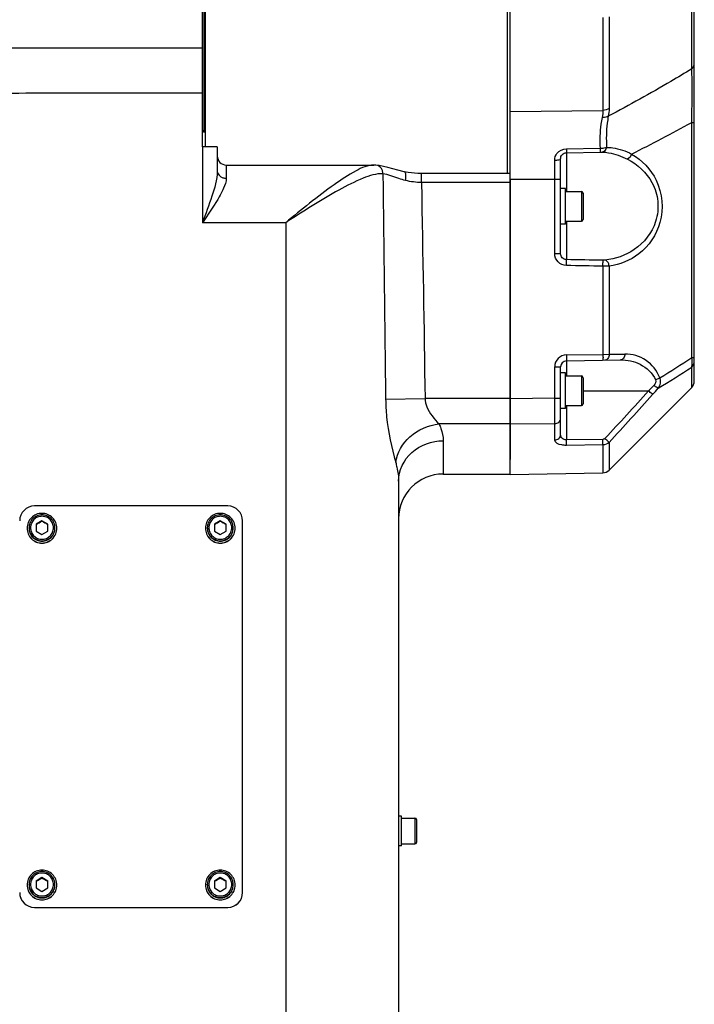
# Model space of a CAD drawing. Header units: millimetres. Extents: x 0 to 63602708652, y -107871309221 to 6308.
# Tile 9 of 74: x 2387 to 2614, y 4587 to 4918. Entities that reach past the tile are written whole.
import ezdxf

# ---------------------------------------------------------------- set-up
doc = ezdxf.new("R2010")
doc.units = ezdxf.units.MM
doc.header["$LTSCALE"] = 490.4625
for name, color, linetype in [('304102000114DXF_CONTINUOUS_LINE', 7, 'CONTINUOUS'), ('304102000116DXF_CONTINUOUS_LINE', 7, 'CONTINUOUS'), ('304102000118DXF_CONTINUOUS_LINE', 7, 'CONTINUOUS'), ('304105000285DXF_CONTINUOUS_LINE', 7, 'CONTINUOUS'), ('304301000021DXF_CONTINUOUS_LINE', 7, 'CONTINUOUS'), ('501023000017DXF_CONTINUOUS_LINE', 7, 'CONTINUOUS'), ('501023000062DXF_CONTINUOUS_LINE', 7, 'CONTINUOUS'), ('501023000100DXF_CONTINUOUS_LINE', 7, 'CONTINUOUS'), ('504001000006DXF_CONTINUOUS_LINE', 7, 'CONTINUOUS'), ('504021000002DXF_CONTINUOUS_LINE', 7, 'CONTINUOUS')]:
    doc.layers.add(name, color=color, linetype=linetype)

msp = doc.modelspace()

# ---------------------------------------------------------------- linework, layer by layer
at = {"layer": '304102000114DXF_CONTINUOUS_LINE', "color": 7, "linetype": 'Continuous'}
for p, q in [((2448.846, 4875.478), (2448.846, 5091.476)), ((2453.846, 4875.478), (2448.846, 4875.478)), ((2453.846, 4875.478), (2453.846, 4867.253)), ((2456.846, 4869.376), (2506.517, 4869.376)), ((2507.205, 4869.353), (2506.548, 4869.376)), ((2506.563, 4869.376), (2506.551, 4869.376)), ((2508.344, 4869.212), (2507.182, 4869.354)), ((2552.346, 4866.496), (2522.546, 4866.496)), ((2552.346, 4864.614), (2552.346, 4770.374)), ((2529.846, 4765.478), (2552.346, 4765.478)), ((2514.846, 4763.123), (2514.846, 4311.007))]:
    msp.add_line(p, q, dxfattribs=at)
at = {"layer": '304102000114DXF_CONTINUOUS_LINE', "color": 9, "linetype": 'Continuous'}
for p, q in [((2448.846, 4875.478), (2448.846, 4849.975)), ((2456.846, 4869.376), (2456.846, 4864.921)), ((2516.749, 4867.092), (2516.745, 4867.093)), ((2522.546, 4863.496), (2522.546, 4866.496)), ((2552.346, 4863.496), (2522.544, 4863.496)), ((2476.846, 4849.975), (2448.846, 4849.975)), ((2476.846, 4849.975), (2476.844, 4282.975)), ((2510.48, 4790.655), (2523.756, 4790.864)), ((2552.346, 4790.864), (2523.756, 4790.864)), ((2552.346, 4782.315), (2528.468, 4782.316)), ((2529.846, 4776.675), (2529.846, 4765.478))]:
    msp.add_line(p, q, dxfattribs=at)
at = {"layer": '304102000114DXF_CONTINUOUS_LINE', "color": 7, "linetype": 'Continuous'}
for points in [[(2516.749, 4867.092), (2514.539, 4867.626), (2511.176, 4868.553), (2508.344, 4869.212)], [(2522.546, 4866.496), (2521.354, 4866.52), (2518.112, 4866.838), (2516.745, 4867.093)]]:
    msp.add_lwpolyline(points, dxfattribs=at)
for centre, radius, start, end in [((2456.846, 4872.376), 3, 180.00093, 270), ((2529.846, 4750.478), 15, 90, 179.99929)]:
    msp.add_arc(centre, radius, start, end, dxfattribs=at)
at = {"layer": '304102000114DXF_CONTINUOUS_LINE', "color": 9, "linetype": 'Continuous'}
for points, knots in [([(2448.846, 4908.653), (2436.179, 4908.653), (2417.179, 4908.697), (2391.847, 4908.579), (2379.177, 4908.814), (2372.846, 4908.653)], [0, 0, 0, 0, 0.5, 0.7499999, 1, 1, 1, 1]), ([(2448.846, 4893.502), (2436.179, 4893.502), (2417.179, 4893.467), (2391.847, 4893.561), (2379.178, 4893.372), (2372.846, 4893.502)], [0, 0, 0, 0, 0.5, 0.75, 1, 1, 1, 1]), ([(2453.846, 4867.253), (2453.847, 4864.398), (2451.945, 4858.538), (2449.937, 4852.933), (2448.846, 4849.975)], [0, 0, 0, 0, 0.4752518, 1, 1, 1, 1]), ([(2453.846, 4867.253), (2453.846, 4866.306), (2455.148, 4865.07), (2456.459, 4864.921), (2456.846, 4864.921)], [0, 0, 0, 0, 0.7100653, 1, 1, 1, 1]), ([(2506.548, 4869.376), (2504.435, 4869.374), (2499.643, 4867.171), (2489.815, 4860.652), (2482.187, 4854.352), (2476.846, 4849.975)], [0, 0, 0, 0, 0.1772012, 0.420966, 1, 1, 1, 1]), ([(2509.572, 4866.406), (2507.305, 4866.565), (2502.077, 4864.798), (2491.229, 4859.241), (2482.748, 4853.762), (2476.846, 4849.975)], [0, 0, 0, 0, 0.1847573, 0.4299481, 1, 1, 1, 1]), ([(2509.572, 4866.406), (2509.574, 4866.774), (2509.409, 4868.094), (2508.16, 4869.281), (2507.204, 4869.353)], [0, 0, 0, 0, 0.2769341, 1, 1, 1, 1]), ([(2517.181, 4864.179), (2516.421, 4864.379), (2513.89, 4865.116), (2511.421, 4866.241), (2509.572, 4866.406)], [0, 0, 0, 0, 0.2976266, 1, 1, 1, 1]), ([(2517.181, 4864.179), (2517.247, 4864.53), (2517.342, 4865.413), (2517.376, 4866.949), (2516.749, 4867.092)], [0, 0, 0, 0, 0.3568778, 1, 1, 1, 1]), ([(2456.846, 4864.921), (2456.848, 4863.761), (2455.944, 4861.257), (2453.196, 4856.31), (2450.602, 4852.561), (2448.846, 4849.975)], [0, 0, 0, 0, 0.2036719, 0.4510368, 1, 1, 1, 1]), ([(2510.479, 4790.655), (2510.503, 4788.675), (2510.902, 4781.485), (2512.434, 4774.403), (2513.859, 4769.391)], [0, 0, 0, 0, 0.2753323, 1, 1, 1, 1]), ([(2523.756, 4790.864), (2523.793, 4789.93), (2524.57, 4786.639), (2526.809, 4784.013), (2528.468, 4782.316)], [0, 0, 0, 0, 0.2826946, 1, 1, 1, 1]), ([(2513.859, 4769.391), (2514.274, 4772.659), (2518.162, 4779.116), (2524.923, 4781.943), (2528.469, 4782.315)], [0, 0, 0, 0, 0.4802432, 1, 1, 1, 1]), ([(2528.468, 4782.316), (2528.684, 4781.826), (2529.403, 4780.025), (2529.846, 4778.082), (2529.846, 4776.675)], [0, 0, 0, 0, 0.2757019, 1, 1, 1, 1]), ([(2514.846, 4763.123), (2514.846, 4766.637), (2518.421, 4774.118), (2526.071, 4776.675), (2529.846, 4776.675)], [0, 0, 0, 0, 0.4820963, 1, 1, 1, 1]), ([(2513.859, 4769.391), (2514.013, 4768.845), (2514.54, 4766.795), (2514.846, 4764.675), (2514.846, 4763.123)], [0, 0, 0, 0, 0.2677394, 1, 1, 1, 1])]:
    msp.add_open_spline(points, degree=3, knots=knots, dxfattribs=at)
for points in [[(2509.572, 4866.406), (2509.892, 4841.156), (2510.194, 4815.906), (2510.479, 4790.655)], [(2522.544, 4863.496), (2520.742, 4863.503), (2518.924, 4863.721), (2517.181, 4864.179)], [(2522.544, 4863.496), (2522.969, 4839.286), (2523.374, 4815.075), (2523.756, 4790.864)]]:
    msp.add_open_spline(points, degree=3, dxfattribs=at)
at = {"layer": '304102000116DXF_CONTINUOUS_LINE', "color": 7, "linetype": 'Continuous'}
for p, q in [((2552.346, 4765.373), (2552.346, 5091.583)), ((2614.346, 4796.721), (2614.346, 4938.733)), ((2569.346, 4856.775), (2569.346, 4871.45)), ((2569.346, 4839.59), (2569.346, 4854.182)), ((2571.311, 4803.513), (2589.553, 4803.831)), ((2569.346, 4794.775), (2569.346, 4801.514)), ((2613.467, 4794.6), (2585.665, 4766.797)), ((2569.346, 4778.704), (2569.346, 4792.182)), ((2552.346, 4765.374), (2583.596, 4765.919))]:
    msp.add_line(p, q, dxfattribs=at)
at = {"layer": '304102000116DXF_CONTINUOUS_LINE', "color": 9, "linetype": 'Continuous'}
for p, q in [((2613.467, 4901.707), (2613.467, 4930.976)), ((2585.665, 4919.228), (2585.665, 4888.396)), ((2583.596, 4919.014), (2583.596, 4887.729)), ((2552.346, 4887.315), (2583.596, 4887.729)), ((2613.467, 4804.667), (2613.467, 4883.694)), ((2613.467, 4883.694), (2614.346, 4883.694)), ((2571.311, 4874.834), (2582.628, 4875.021)), ((2571.311, 4873.51), (2582.628, 4873.705)), ((2571.311, 4873.51), (2571.311, 4860.478)), ((2567.381, 4839.59), (2567.381, 4871.025)), ((2552.346, 4864.614), (2569.346, 4864.614)), ((2571.311, 4850.478), (2571.311, 4837.556)), ((2567.381, 4839.59), (2569.346, 4839.59)), ((2583.596, 4835.378), (2583.596, 4805.727)), ((2585.665, 4835.403), (2585.665, 4805.739)), ((2571.311, 4805.512), (2583.596, 4805.727)), ((2571.311, 4803.513), (2571.311, 4798.478)), ((2583.596, 4805.727), (2585.665, 4805.739)), ((2585.665, 4805.739), (2590.932, 4805.831)), ((2613.467, 4804.667), (2614.346, 4804.667)), ((2567.381, 4790.952), (2567.381, 4801.513)), ((2567.381, 4801.513), (2569.346, 4801.513)), ((2613.467, 4794.6), (2613.467, 4801.409)), ((2576.946, 4793.478), (2598.948, 4793.478)), ((2567.381, 4790.952), (2552.346, 4790.804)), ((2567.381, 4790.952), (2569.346, 4790.952)), ((2571.311, 4788.478), (2571.311, 4776.967)), ((2567.381, 4782.4), (2552.346, 4782.26)), ((2567.381, 4776.899), (2567.381, 4782.4)), ((2583.596, 4777.109), (2571.311, 4776.967)), ((2583.596, 4775.271), (2571.311, 4775.13)), ((2583.596, 4775.271), (2583.596, 4765.919)), ((2585.665, 4776.123), (2585.665, 4766.797))]:
    msp.add_line(p, q, dxfattribs=at)
for centre, radius, start, end in [((2367.915, 5326.626), 506.443, 296.41852, 299.00309), ((2571.382, 4801.512), 4.001, 91.008, 179.992), ((2591.148, 4793.477), 12.356, 20.62927, 91.00363), ((2431.03, 5079.795), 330.12, 301.33621, 303.54832), ((2433.468, 5077.459), 329.55, 300.78855, 303.10654), ((1439.119, 5837.902), 1560.777, 317.198826, 317.997051), ((2564.137, 4830.825), 51.055, 312.98775, 315.85958), ((2558.194, 4830.082), 56.649, 318.05389, 320.8989), ((1125.293, 4786.676), 1442.094, 359.830119, 0.169881), ((1475.482, 5802.322), 1511.817, 317.251205, 318.076319)]:
    msp.add_arc(centre, radius, start, end, dxfattribs=at)
at = {"layer": '304102000116DXF_CONTINUOUS_LINE', "color": 7, "linetype": 'Continuous'}
for centre, radius, start, end in [((2571.346, 4801.513), 2, 90.9956, 179.98567), ((2611.346, 4796.721), 3, 315.00021, 0.00032), ((2583.544, 4768.919), 3, 271, 314.99998)]:
    msp.add_arc(centre, radius, start, end, dxfattribs=at)
at = {"layer": '304102000116DXF_CONTINUOUS_LINE', "color": 9, "linetype": 'Continuous'}
for points in [[(2613.467, 4901.707), (2613.977, 4902.139), (2614.346, 4902.84), (2614.346, 4903.508)], [(2583.596, 4887.729), (2583.596, 4886.946), (2583.493, 4886.159), (2583.326, 4885.394)], [(2585.665, 4888.396), (2585.088, 4887.957), (2584.321, 4887.738), (2583.596, 4887.729)], [(2585.665, 4888.396), (2585.665, 4887.522), (2585.563, 4886.645), (2585.395, 4885.788)], [(2567.381, 4871.025), (2567.381, 4871.806), (2567.657, 4872.622), (2568.126, 4873.247)], [(2568.126, 4873.247), (2568.838, 4874.195), (2570.125, 4874.814), (2571.311, 4874.834)], [(2582.628, 4873.705), (2582.871, 4873.71), (2583.114, 4873.714), (2583.356, 4873.708)], [(2593.244, 4873.072), (2593.044, 4872.363), (2592.535, 4871.652), (2591.865, 4871.347)], [(2583.596, 4837.363), (2579.501, 4837.427), (2575.406, 4837.491), (2571.311, 4837.556)], [(2584.286, 4837.385), (2584.075, 4837.362), (2583.862, 4837.353), (2583.651, 4837.373)], [(2583.596, 4835.378), (2579.501, 4835.441), (2575.406, 4835.505), (2571.311, 4835.568)], [(2613.467, 4801.409), (2613.993, 4801.893), (2614.346, 4802.649), (2614.346, 4803.364)], [(2601.333, 4797.137), (2601.599, 4796.544), (2601.228, 4795.736), (2600.776, 4795.269)], [(2602.712, 4797.83), (2603.098, 4796.722), (2602.822, 4795.32), (2602.155, 4794.354)], [(2584.286, 4777.422), (2584.135, 4777.259), (2583.845, 4777.086), (2583.658, 4777.206)], [(2585.665, 4776.123), (2585.131, 4775.602), (2584.342, 4775.281), (2583.596, 4775.271)]]:
    msp.add_open_spline(points, degree=3, dxfattribs=at)
for points, knots in [([(2613.467, 4901.707), (2611.148, 4900.285), (2601.924, 4894.748), (2592.507, 4889.534), (2585.395, 4885.788)], [0, 0, 0, 0, 0.2528566, 1, 1, 1, 1]), ([(2613.467, 4883.694), (2613.51, 4885.488), (2613.618, 4891.49), (2613.67, 4897.501), (2613.467, 4901.707)], [0, 0, 0, 0, 0.2987657, 1, 1, 1, 1]), ([(2583.326, 4885.394), (2583.158, 4884.624), (2582.567, 4881.2), (2582.495, 4877.701), (2582.628, 4875.021)], [0, 0, 0, 0, 0.2270079, 1, 1, 1, 1]), ([(2585.395, 4885.786), (2585.255, 4885.703), (2584.608, 4885.404), (2583.869, 4885.342), (2583.326, 4885.394)], [0, 0, 0, 0, 0.229589, 1, 1, 1, 1]), ([(2585.395, 4885.788), (2585.249, 4885.011), (2584.735, 4881.545), (2584.68, 4878.022), (2584.799, 4875.313)], [0, 0, 0, 0, 0.2255683, 1, 1, 1, 1]), ([(2571.311, 4874.834), (2571.315, 4874.517), (2571.236, 4874.106), (2571.384, 4873.611), (2571.311, 4873.51)], [0, 0, 0, 0, 0.7178971, 1, 1, 1, 1]), ([(2582.628, 4875.021), (2582.632, 4874.707), (2582.574, 4874.286), (2582.685, 4873.817), (2582.628, 4873.705)], [0, 0, 0, 0, 0.7152348, 1, 1, 1, 1]), ([(2582.628, 4875.021), (2582.831, 4875.028), (2583.56, 4875.073), (2584.29, 4875.173), (2584.799, 4875.313)], [0, 0, 0, 0, 0.27733, 1, 1, 1, 1]), ([(2584.799, 4875.313), (2584.764, 4875.1), (2584.572, 4874.386), (2583.888, 4873.736), (2583.356, 4873.708)], [0, 0, 0, 0, 0.288258, 1, 1, 1, 1]), ([(2583.356, 4873.708), (2584.07, 4873.691), (2587.026, 4873.431), (2589.864, 4872.365), (2591.865, 4871.347)], [0, 0, 0, 0, 0.2412056, 1, 1, 1, 1]), ([(2584.799, 4875.313), (2585.504, 4875.314), (2588.437, 4875.127), (2591.266, 4874.089), (2593.244, 4873.072)], [0, 0, 0, 0, 0.2406481, 1, 1, 1, 1]), ([(2593.244, 4873.072), (2596.753, 4871.085), (2603.218, 4864.261), (2604.452, 4850.124), (2596.939, 4838.948), (2589.249, 4835.828), (2585.665, 4835.403)], [0, 0, 0, 0, 0.2425746, 0.5275651, 0.7828454, 1, 1, 1, 1]), ([(2567.381, 4871.025), (2567.847, 4871.026), (2568.367, 4871.092), (2569.346, 4871.234), (2569.346, 4871.45)], [0, 0, 0, 0, 0.6837563, 1, 1, 1, 1]), ([(2591.865, 4871.347), (2595.253, 4869.622), (2600.006, 4865.209), (2602.503, 4857.124), (2601.602, 4848.505), (2595.104, 4840.273), (2587.753, 4837.749), (2584.286, 4837.385)], [0, 0, 0, 0, 0.2420065, 0.3821734, 0.5262386, 0.7781092, 1, 1, 1, 1]), ([(2571.311, 4835.568), (2570.299, 4835.584), (2568.204, 4836.466), (2567.381, 4838.576), (2567.381, 4839.59)], [0, 0, 0, 0, 0.4998078, 1, 1, 1, 1]), ([(2571.311, 4837.556), (2570.801, 4837.563), (2569.746, 4838.016), (2569.346, 4839.08), (2569.346, 4839.59)], [0, 0, 0, 0, 0.5005136, 1, 1, 1, 1]), ([(2571.311, 4835.568), (2571.315, 4835.806), (2571.311, 4836.468), (2571.37, 4837.135), (2571.311, 4837.556)], [0, 0, 0, 0, 0.3590011, 1, 1, 1, 1]), ([(2583.596, 4835.378), (2583.6, 4835.614), (2583.597, 4836.275), (2583.65, 4836.941), (2583.596, 4837.363)], [0, 0, 0, 0, 0.3571718, 1, 1, 1, 1]), ([(2585.665, 4835.403), (2585.651, 4835.645), (2585.515, 4836.452), (2584.871, 4837.296), (2584.286, 4837.385)], [0, 0, 0, 0, 0.2899828, 1, 1, 1, 1]), ([(2585.665, 4835.403), (2585.517, 4835.397), (2584.828, 4835.377), (2584.138, 4835.375), (2583.596, 4835.378)], [0, 0, 0, 0, 0.2144619, 1, 1, 1, 1]), ([(2571.311, 4805.512), (2571.316, 4805.257), (2571.309, 4804.801), (2571.36, 4804.132), (2571.267, 4803.826), (2571.362, 4803.514), (2571.311, 4803.513)], [0, 0, 0, 0, 0.3825593, 0.7068734, 0.9236229, 1, 1, 1, 1]), ([(2583.596, 4805.727), (2583.601, 4805.472), (2583.594, 4805.016), (2583.645, 4804.346), (2583.552, 4804.041), (2583.647, 4803.728), (2583.596, 4803.727)], [0, 0, 0, 0, 0.3825594, 0.7068735, 0.923623, 1, 1, 1, 1]), ([(2585.665, 4805.739), (2585.669, 4805.252), (2585.493, 4804.345), (2584.669, 4803.746), (2584.286, 4803.739)], [0, 0, 0, 0, 0.5595741, 1, 1, 1, 1]), ([(2590.932, 4805.831), (2590.936, 4805.344), (2590.76, 4804.437), (2589.936, 4803.838), (2589.553, 4803.831)], [0, 0, 0, 0, 0.559574, 1, 1, 1, 1]), ([(2589.553, 4803.831), (2591.795, 4803.87), (2596.583, 4802.916), (2600.325, 4799.385), (2601.333, 4797.137)], [0, 0, 0, 0, 0.4765787, 1, 1, 1, 1]), ([(2613.467, 4801.409), (2613.534, 4801.613), (2613.748, 4802.691), (2613.625, 4803.804), (2613.467, 4804.667)], [0, 0, 0, 0, 0.1966261, 1, 1, 1, 1]), ([(2602.712, 4797.83), (2602.62, 4797.761), (2602.189, 4797.475), (2601.712, 4797.265), (2601.333, 4797.137)], [0, 0, 0, 0, 0.2237143, 1, 1, 1, 1]), ([(2600.328, 4792.216), (2600.26, 4792.282), (2599.804, 4792.707), (2599.342, 4793.125), (2598.948, 4793.478)], [0, 0, 0, 0, 0.1513709, 1, 1, 1, 1]), ([(2602.155, 4794.354), (2602.073, 4794.384), (2601.583, 4794.645), (2601.141, 4794.981), (2600.776, 4795.269)], [0, 0, 0, 0, 0.157222, 1, 1, 1, 1]), ([(2567.381, 4782.4), (2567.875, 4782.408), (2568.855, 4782.716), (2569.346, 4783.668), (2569.346, 4784.111)], [0, 0, 0, 0, 0.5273002, 1, 1, 1, 1]), ([(2571.311, 4775.13), (2570.781, 4775.124), (2569.428, 4775.187), (2567.38, 4775.945), (2567.381, 4776.899)], [0, 0, 0, 0, 0.3569645, 1, 1, 1, 1]), ([(2567.381, 4776.899), (2567.879, 4776.907), (2568.881, 4777.255), (2569.346, 4778.241), (2569.346, 4778.704)], [0, 0, 0, 0, 0.5179034, 1, 1, 1, 1]), ([(2571.311, 4776.967), (2570.778, 4776.955), (2569.734, 4777.287), (2569.346, 4778.284), (2569.346, 4778.704)], [0, 0, 0, 0, 0.5594491, 1, 1, 1, 1]), ([(2571.311, 4775.131), (2571.314, 4775.232), (2571.322, 4775.844), (2571.317, 4776.456), (2571.311, 4776.967)], [0, 0, 0, 0, 0.1655657, 1, 1, 1, 1]), ([(2583.596, 4775.271), (2583.599, 4775.372), (2583.607, 4775.985), (2583.602, 4776.597), (2583.596, 4777.109)], [0, 0, 0, 0, 0.1653893, 1, 1, 1, 1]), ([(2585.665, 4776.123), (2585.601, 4776.187), (2585.145, 4776.624), (2584.683, 4777.055), (2584.286, 4777.422)], [0, 0, 0, 0, 0.1434701, 1, 1, 1, 1])]:
    msp.add_open_spline(points, degree=3, knots=knots, dxfattribs=at)
at = {"layer": '304102000116DXF_CONTINUOUS_LINE', "color": 7, "linetype": 'Continuous'}
msp.add_open_spline([(2569.346, 4871.45), (2569.346, 4871.945), (2569.714, 4873.017), (2570.78, 4873.501), (2571.311, 4873.51)], degree=3, knots=[0, 0, 0, 0, 0.4819459, 1, 1, 1, 1], dxfattribs=at)
at = {"layer": '304102000118DXF_CONTINUOUS_LINE', "color": 7, "linetype": 'Continuous'}
for p, q in [((2449.846, 4875.478), (2449.846, 5091.603)), ((2551.346, 5091.476), (2551.346, 4866.496))]:
    msp.add_line(p, q, dxfattribs=at)
at = {"layer": '304105000285DXF_CONTINUOUS_LINE', "color": 7, "linetype": 'Continuous'}
for p, q in [((2457.346, 4754.737), (2392.346, 4754.737)), ((2462.346, 4624.795), (2462.346, 4749.739)), ((2392.346, 4619.797), (2457.346, 4619.797)), ((2392.346, 4619.767), (2457.346, 4619.767))]:
    msp.add_line(p, q, dxfattribs=at)
at = {"layer": '304105000285DXF_CONTINUOUS_LINE', "color": 9, "linetype": 'Continuous'}
for p, q in [((2392.346, 4619.797), (2392.346, 4619.767)), ((2457.346, 4619.797), (2457.346, 4619.767))]:
    msp.add_line(p, q, dxfattribs=at)
at = {"layer": '304105000285DXF_CONTINUOUS_LINE', "color": 7, "linetype": 'Continuous'}
for centre, radius, start, end in [((2392.345, 4749.738), 4.999, 89.9878, 179.9865), ((2457.347, 4749.738), 4.999, 0.0135, 90.0122), ((2392.345, 4624.796), 4.999, 180.0135, 270.0122), ((2392.345, 4624.766), 4.999, 180.0135, 270.0122), ((2457.347, 4624.796), 4.999, 269.9879, 359.6472), ((2457.347, 4624.766), 4.999, 269.9878, 359.9865), ((2457.389, 4624.795), 4.957, 359.65796, 359.99997)]:
    msp.add_arc(centre, radius, start, end, dxfattribs=at)
at = {"layer": '304301000021DXF_CONTINUOUS_LINE', "color": 7, "linetype": 'Continuous'}
for p in [(2449.346, 5070.478), (2448.846, 4880.978), (2449.846, 4880.478)]:
    msp.add_line(p, (2449.346, 4880.478), dxfattribs=at)
at = {"layer": '501023000017DXF_CONTINUOUS_LINE', "color": 7, "linetype": 'Continuous'}
for p, q in [((2390.486, 4747.27), (2390.486, 4747.405)), ((2394.846, 4749.728), (2392.846, 4748.574)), ((2392.846, 4748.574), (2392.846, 4746.266)), ((2392.874, 4748.525), (2392.846, 4748.509)), ((2394.846, 4749.728), (2394.846, 4749.663)), ((2396.846, 4748.574), (2394.846, 4749.728)), ((2396.846, 4748.509), (2396.818, 4748.525)), ((2396.846, 4746.266), (2396.846, 4748.574)), ((2399.206, 4747.27), (2399.206, 4747.405)), ((2450.486, 4747.27), (2450.486, 4747.405)), ((2454.846, 4749.728), (2452.846, 4748.574)), ((2452.846, 4748.574), (2452.846, 4746.266)), ((2452.874, 4748.525), (2452.846, 4748.509)), ((2454.846, 4749.728), (2454.846, 4749.663)), ((2456.846, 4748.574), (2454.846, 4749.728)), ((2456.846, 4748.509), (2456.818, 4748.525)), ((2456.846, 4746.266), (2456.846, 4748.574)), ((2459.206, 4747.27), (2459.206, 4747.405)), ((2392.846, 4746.266), (2394.846, 4745.111)), ((2394.846, 4745.111), (2396.846, 4746.266)), ((2452.846, 4746.266), (2454.846, 4745.111)), ((2454.846, 4745.111), (2456.846, 4746.266)), ((2394.846, 4629.782), (2392.846, 4628.628)), ((2392.846, 4628.628), (2392.846, 4626.319)), ((2392.874, 4628.579), (2392.846, 4628.563)), ((2394.846, 4629.782), (2394.846, 4629.717)), ((2396.846, 4628.628), (2394.846, 4629.782)), ((2396.846, 4628.563), (2396.818, 4628.579)), ((2396.846, 4626.319), (2396.846, 4628.628)), ((2454.846, 4629.782), (2452.846, 4628.628)), ((2452.846, 4628.628), (2452.846, 4626.319)), ((2452.874, 4628.579), (2452.846, 4628.563)), ((2454.846, 4629.782), (2454.846, 4629.717)), ((2456.846, 4628.628), (2454.846, 4629.782)), ((2456.846, 4628.563), (2456.818, 4628.579)), ((2456.846, 4626.319), (2456.846, 4628.628)), ((2390.486, 4627.324), (2390.486, 4627.459)), ((2392.846, 4626.319), (2394.846, 4625.165)), ((2394.846, 4625.165), (2396.846, 4626.319)), ((2399.206, 4627.324), (2399.206, 4627.459)), ((2450.486, 4627.324), (2450.486, 4627.459)), ((2452.846, 4626.319), (2454.846, 4625.165)), ((2454.846, 4625.165), (2456.846, 4626.319)), ((2459.206, 4627.324), (2459.206, 4627.459))]:
    msp.add_line(p, q, dxfattribs=at)
at = {"layer": '501023000017DXF_CONTINUOUS_LINE', "color": 9, "linetype": 'Continuous'}
for centre in [(2394.842, 4747.405), (2454.842, 4747.405), (2394.842, 4627.459), (2454.842, 4627.459)]:
    msp.add_arc(centre, 4.356, 180.00019, 181.77085, dxfattribs=at)
at = {"layer": '501023000017DXF_CONTINUOUS_LINE', "color": 7, "linetype": 'Continuous'}
for centre, radius, start, end in [((2320.391, 4876.373), 146.966, 299.55091, 300.43875), ((2468.685, 4875.305), 145.733, 239.55749, 240.45285), ((2380.391, 4876.373), 146.966, 299.55091, 300.43875), ((2528.685, 4875.305), 145.733, 239.55749, 240.45285), ((2320.391, 4756.427), 146.966, 299.55091, 300.43875), ((2468.685, 4755.359), 145.733, 239.55749, 240.45285), ((2380.391, 4756.427), 146.966, 299.55091, 300.43875), ((2528.685, 4755.359), 145.733, 239.55749, 240.45285)]:
    msp.add_arc(centre, radius, start, end, dxfattribs=at)
for points, knots in [([(2394.846, 4751.763), (2394.279, 4751.763), (2393.133, 4751.536), (2391.683, 4750.566), (2390.713, 4749.118), (2390.486, 4747.972), (2390.486, 4747.405)], [0, 0, 0, 0, 0.2500397, 0.5000577, 0.7500418, 1, 1, 1, 1]), ([(2399.206, 4747.405), (2399.206, 4747.972), (2398.979, 4749.118), (2398.009, 4750.566), (2396.56, 4751.536), (2395.413, 4751.763), (2394.846, 4751.763)], [0, 0, 0, 0, 0.2499581, 0.4999423, 0.7499603, 1, 1, 1, 1]), ([(2454.846, 4751.763), (2454.279, 4751.763), (2453.133, 4751.536), (2451.683, 4750.566), (2450.713, 4749.118), (2450.486, 4747.972), (2450.486, 4747.405)], [0, 0, 0, 0, 0.2500397, 0.5000577, 0.7500418, 1, 1, 1, 1]), ([(2459.206, 4747.405), (2459.206, 4747.972), (2458.979, 4749.118), (2458.009, 4750.566), (2456.56, 4751.536), (2455.413, 4751.763), (2454.846, 4751.763)], [0, 0, 0, 0, 0.2499581, 0.4999423, 0.7499603, 1, 1, 1, 1]), ([(2390.486, 4747.27), (2390.486, 4746.703), (2390.713, 4745.557), (2391.683, 4744.109), (2393.133, 4743.139), (2394.279, 4742.912), (2394.846, 4742.912)], [0, 0, 0, 0, 0.2499483, 0.4999268, 0.7499486, 1, 1, 1, 1]), ([(2394.846, 4742.912), (2395.413, 4742.912), (2396.56, 4743.139), (2398.009, 4744.109), (2398.979, 4745.557), (2399.206, 4746.703), (2399.206, 4747.27)], [0, 0, 0, 0, 0.2500514, 0.5000732, 0.7500517, 1, 1, 1, 1]), ([(2450.486, 4747.27), (2450.486, 4746.703), (2450.713, 4745.557), (2451.683, 4744.109), (2453.133, 4743.139), (2454.279, 4742.912), (2454.846, 4742.912)], [0, 0, 0, 0, 0.2499483, 0.4999268, 0.7499486, 1, 1, 1, 1]), ([(2454.846, 4742.912), (2455.413, 4742.912), (2456.56, 4743.139), (2458.009, 4744.109), (2458.979, 4745.557), (2459.206, 4746.703), (2459.206, 4747.27)], [0, 0, 0, 0, 0.2500514, 0.5000732, 0.7500517, 1, 1, 1, 1]), ([(2394.846, 4631.817), (2394.279, 4631.817), (2393.133, 4631.59), (2391.683, 4630.62), (2390.713, 4629.172), (2390.486, 4628.025), (2390.486, 4627.459)], [0, 0, 0, 0, 0.2500397, 0.5000577, 0.7500418, 1, 1, 1, 1]), ([(2399.206, 4627.459), (2399.206, 4628.025), (2398.979, 4629.172), (2398.009, 4630.62), (2396.56, 4631.59), (2395.413, 4631.817), (2394.846, 4631.817)], [0, 0, 0, 0, 0.2499581, 0.4999423, 0.7499603, 1, 1, 1, 1]), ([(2454.846, 4631.817), (2454.279, 4631.817), (2453.133, 4631.59), (2451.683, 4630.62), (2450.713, 4629.172), (2450.486, 4628.025), (2450.486, 4627.459)], [0, 0, 0, 0, 0.2500397, 0.5000577, 0.7500418, 1, 1, 1, 1]), ([(2459.206, 4627.459), (2459.206, 4628.025), (2458.979, 4629.172), (2458.009, 4630.62), (2456.56, 4631.59), (2455.413, 4631.817), (2454.846, 4631.817)], [0, 0, 0, 0, 0.2499581, 0.4999423, 0.7499603, 1, 1, 1, 1]), ([(2390.486, 4627.324), (2390.486, 4626.757), (2390.713, 4625.611), (2391.683, 4624.162), (2393.133, 4623.193), (2394.279, 4622.966), (2394.846, 4622.966)], [0, 0, 0, 0, 0.2499483, 0.4999268, 0.7499486, 1, 1, 1, 1]), ([(2394.846, 4622.966), (2395.413, 4622.966), (2396.56, 4623.193), (2398.009, 4624.162), (2398.979, 4625.611), (2399.206, 4626.757), (2399.206, 4627.324)], [0, 0, 0, 0, 0.2500514, 0.5000732, 0.7500517, 1, 1, 1, 1]), ([(2450.486, 4627.324), (2450.486, 4626.757), (2450.713, 4625.611), (2451.683, 4624.162), (2453.133, 4623.193), (2454.279, 4622.966), (2454.846, 4622.966)], [0, 0, 0, 0, 0.2499483, 0.4999268, 0.7499486, 1, 1, 1, 1]), ([(2454.846, 4622.966), (2455.413, 4622.966), (2456.56, 4623.193), (2458.009, 4624.162), (2458.979, 4625.611), (2459.206, 4626.757), (2459.206, 4627.324)], [0, 0, 0, 0, 0.2500514, 0.5000732, 0.7500517, 1, 1, 1, 1])]:
    msp.add_open_spline(points, degree=3, knots=knots, dxfattribs=at)
at = {"layer": '501023000017DXF_CONTINUOUS_LINE', "color": 9, "linetype": 'Continuous'}
for points, knots in [([(2394.846, 4751.278), (2394.344, 4751.278), (2393.329, 4751.077), (2392.046, 4750.219), (2391.187, 4748.935), (2390.886, 4747.42), (2391.187, 4745.905), (2392.046, 4744.62), (2393.329, 4743.762), (2394.344, 4743.561), (2394.846, 4743.561)], [0, 0, 0, 0, 0.1250284, 0.2500367, 0.3750234, 0.5, 0.6249767, 0.7499634, 0.8749717, 1, 1, 1, 1]), ([(2394.846, 4743.561), (2395.348, 4743.561), (2396.363, 4743.762), (2397.646, 4744.62), (2398.505, 4745.905), (2398.807, 4747.42), (2398.505, 4748.935), (2397.646, 4750.219), (2396.363, 4751.077), (2395.348, 4751.278), (2394.846, 4751.278)], [0, 0, 0, 0, 0.1250284, 0.2500367, 0.3750234, 0.5, 0.6249767, 0.7499634, 0.8749717, 1, 1, 1, 1]), ([(2454.846, 4751.278), (2454.344, 4751.278), (2453.329, 4751.077), (2452.046, 4750.219), (2451.187, 4748.935), (2450.886, 4747.42), (2451.187, 4745.905), (2452.046, 4744.62), (2453.329, 4743.762), (2454.344, 4743.561), (2454.846, 4743.561)], [0, 0, 0, 0, 0.1250284, 0.2500367, 0.3750234, 0.5, 0.6249767, 0.7499634, 0.8749717, 1, 1, 1, 1]), ([(2454.846, 4743.561), (2455.348, 4743.561), (2456.363, 4743.762), (2457.646, 4744.62), (2458.505, 4745.905), (2458.807, 4747.42), (2458.505, 4748.935), (2457.646, 4750.219), (2456.363, 4751.077), (2455.348, 4751.278), (2454.846, 4751.278)], [0, 0, 0, 0, 0.1250284, 0.2500367, 0.3750234, 0.5, 0.6249767, 0.7499634, 0.8749717, 1, 1, 1, 1]), ([(2390.488, 4747.27), (2390.505, 4746.715), (2390.758, 4745.599), (2391.736, 4744.198), (2393.166, 4743.265), (2394.29, 4743.047), (2394.846, 4743.047)], [0, 0, 0, 0, 0.2499525, 0.4999271, 0.7499439, 1, 1, 1, 1]), ([(2394.846, 4743.047), (2395.413, 4743.047), (2396.56, 4743.273), (2398.009, 4744.243), (2398.979, 4745.692), (2399.206, 4746.838), (2399.206, 4747.405)], [0, 0, 0, 0, 0.2500568, 0.5000734, 0.7500468, 1, 1, 1, 1]), ([(2450.488, 4747.27), (2450.505, 4746.715), (2450.758, 4745.599), (2451.736, 4744.198), (2453.166, 4743.265), (2454.29, 4743.047), (2454.846, 4743.047)], [0, 0, 0, 0, 0.2499525, 0.4999271, 0.7499439, 1, 1, 1, 1]), ([(2454.846, 4743.047), (2455.413, 4743.047), (2456.56, 4743.273), (2458.009, 4744.243), (2458.979, 4745.692), (2459.206, 4746.838), (2459.206, 4747.405)], [0, 0, 0, 0, 0.2500568, 0.5000734, 0.7500468, 1, 1, 1, 1]), ([(2394.846, 4631.332), (2394.344, 4631.332), (2393.329, 4631.131), (2392.046, 4630.273), (2391.187, 4628.989), (2390.886, 4627.474), (2391.187, 4625.959), (2392.046, 4624.674), (2393.329, 4623.816), (2394.344, 4623.615), (2394.846, 4623.615)], [0, 0, 0, 0, 0.1250284, 0.2500367, 0.3750234, 0.5, 0.6249767, 0.7499634, 0.8749717, 1, 1, 1, 1]), ([(2394.846, 4623.615), (2395.348, 4623.615), (2396.363, 4623.816), (2397.646, 4624.674), (2398.505, 4625.959), (2398.807, 4627.474), (2398.505, 4628.989), (2397.646, 4630.273), (2396.363, 4631.131), (2395.348, 4631.332), (2394.846, 4631.332)], [0, 0, 0, 0, 0.1250284, 0.2500367, 0.3750234, 0.5, 0.6249767, 0.7499634, 0.8749717, 1, 1, 1, 1]), ([(2454.846, 4631.332), (2454.344, 4631.332), (2453.329, 4631.131), (2452.046, 4630.273), (2451.187, 4628.989), (2450.886, 4627.474), (2451.187, 4625.959), (2452.046, 4624.674), (2453.329, 4623.816), (2454.344, 4623.615), (2454.846, 4623.615)], [0, 0, 0, 0, 0.1250284, 0.2500367, 0.3750234, 0.5, 0.6249767, 0.7499634, 0.8749717, 1, 1, 1, 1]), ([(2454.846, 4623.615), (2455.348, 4623.615), (2456.363, 4623.816), (2457.646, 4624.674), (2458.505, 4625.959), (2458.807, 4627.474), (2458.505, 4628.989), (2457.646, 4630.273), (2456.363, 4631.131), (2455.348, 4631.332), (2454.846, 4631.332)], [0, 0, 0, 0, 0.1250284, 0.2500367, 0.3750234, 0.5, 0.6249767, 0.7499634, 0.8749717, 1, 1, 1, 1]), ([(2390.488, 4627.324), (2390.505, 4626.768), (2390.758, 4625.652), (2391.736, 4624.252), (2393.166, 4623.318), (2394.29, 4623.101), (2394.846, 4623.101)], [0, 0, 0, 0, 0.2499525, 0.4999271, 0.7499439, 1, 1, 1, 1]), ([(2394.846, 4623.101), (2395.413, 4623.101), (2396.56, 4623.327), (2398.009, 4624.297), (2398.979, 4625.746), (2399.206, 4626.892), (2399.206, 4627.459)], [0, 0, 0, 0, 0.2500568, 0.5000734, 0.7500468, 1, 1, 1, 1]), ([(2450.488, 4627.324), (2450.505, 4626.768), (2450.758, 4625.652), (2451.736, 4624.252), (2453.166, 4623.318), (2454.29, 4623.101), (2454.846, 4623.101)], [0, 0, 0, 0, 0.2499525, 0.4999271, 0.7499439, 1, 1, 1, 1]), ([(2454.846, 4623.101), (2455.413, 4623.101), (2456.56, 4623.327), (2458.009, 4624.297), (2458.979, 4625.746), (2459.206, 4626.892), (2459.206, 4627.459)], [0, 0, 0, 0, 0.2500568, 0.5000734, 0.7500468, 1, 1, 1, 1])]:
    msp.add_open_spline(points, degree=3, knots=knots, dxfattribs=at)
at = {"layer": '501023000062DXF_CONTINUOUS_LINE', "color": 7, "linetype": 'Continuous'}
for p, q in [((2515.846, 4649.838), (2520.346, 4649.838)), ((2520.846, 4649.338), (2520.846, 4641.618)), ((2515.846, 4641.118), (2520.346, 4641.118))]:
    msp.add_line(p, q, dxfattribs=at)
at = {"layer": '501023000062DXF_CONTINUOUS_LINE', "color": 9, "linetype": 'Continuous'}
msp.add_line((2520.346, 4649.838), (2520.346, 4641.118), dxfattribs=at)
at = {"layer": '501023000062DXF_CONTINUOUS_LINE', "color": 7, "linetype": 'Continuous'}
for centre, start, end in [((2520.346, 4649.338), 0, 90), ((2520.346, 4641.618), 270, 360)]:
    msp.add_arc(centre, 0.5, start, end, dxfattribs=at)
at = {"layer": '501023000100DXF_CONTINUOUS_LINE', "color": 7, "linetype": 'Continuous'}
for p, q in [((2570.946, 4860.478), (2576.346, 4860.478)), ((2576.946, 4859.878), (2576.946, 4851.078)), ((2570.946, 4850.478), (2576.346, 4850.478)), ((2570.946, 4798.478), (2576.346, 4798.478)), ((2576.946, 4797.878), (2576.946, 4789.078)), ((2570.946, 4788.478), (2576.346, 4788.478))]:
    msp.add_line(p, q, dxfattribs=at)
at = {"layer": '501023000100DXF_CONTINUOUS_LINE', "color": 9, "linetype": 'Continuous'}
for p, q in [((2576.346, 4860.478), (2576.346, 4850.478)), ((2576.346, 4798.478), (2576.346, 4788.478))]:
    msp.add_line(p, q, dxfattribs=at)
at = {"layer": '501023000100DXF_CONTINUOUS_LINE', "color": 7, "linetype": 'Continuous'}
for centre, start, end in [((2576.346, 4859.878), 0, 90), ((2576.346, 4851.078), 270, 360), ((2576.346, 4797.878), 0, 90), ((2576.346, 4789.078), 270, 360)]:
    msp.add_arc(centre, 0.6, start, end, dxfattribs=at)
at = {"layer": '504001000006DXF_CONTINUOUS_LINE', "color": 7, "linetype": 'Continuous'}
for p, q in [((2515.846, 4650.478), (2514.846, 4650.478)), ((2515.846, 4640.478), (2515.846, 4650.478)), ((2515.846, 4640.478), (2514.846, 4640.478))]:
    msp.add_line(p, q, dxfattribs=at)
for points, knots in [([(2394.846, 4752.268), (2394.196, 4752.268), (2392.881, 4752.008), (2391.219, 4750.896), (2390.106, 4749.234), (2389.846, 4747.92), (2389.846, 4747.27)], [0, 0, 0, 0, 0.2500514, 0.5000732, 0.7500517, 1, 1, 1, 1]), ([(2399.846, 4747.27), (2399.846, 4747.92), (2399.586, 4749.234), (2398.473, 4750.896), (2396.811, 4752.008), (2395.496, 4752.268), (2394.846, 4752.268)], [0, 0, 0, 0, 0.2499483, 0.4999268, 0.7499486, 1, 1, 1, 1]), ([(2454.846, 4752.268), (2454.196, 4752.268), (2452.881, 4752.008), (2451.219, 4750.896), (2450.106, 4749.234), (2449.846, 4747.92), (2449.846, 4747.27)], [0, 0, 0, 0, 0.2500514, 0.5000732, 0.7500517, 1, 1, 1, 1]), ([(2459.846, 4747.27), (2459.846, 4747.92), (2459.586, 4749.234), (2458.473, 4750.896), (2456.811, 4752.008), (2455.496, 4752.268), (2454.846, 4752.268)], [0, 0, 0, 0, 0.2499483, 0.4999268, 0.7499486, 1, 1, 1, 1]), ([(2389.846, 4747.27), (2389.846, 4746.62), (2390.106, 4745.306), (2391.219, 4743.644), (2392.881, 4742.532), (2394.196, 4742.272), (2394.846, 4742.272)], [0, 0, 0, 0, 0.2499483, 0.4999268, 0.7499486, 1, 1, 1, 1]), ([(2389.846, 4747.24), (2389.846, 4746.59), (2390.106, 4745.276), (2391.219, 4743.615), (2392.881, 4742.502), (2394.196, 4742.242), (2394.846, 4742.242)], [0, 0, 0, 0, 0.2499483, 0.4999268, 0.7499486, 1, 1, 1, 1]), ([(2394.846, 4742.272), (2395.496, 4742.272), (2396.811, 4742.532), (2398.473, 4743.644), (2399.586, 4745.306), (2399.846, 4746.62), (2399.846, 4747.27)], [0, 0, 0, 0, 0.2500514, 0.5000732, 0.7500517, 1, 1, 1, 1]), ([(2394.846, 4742.242), (2395.496, 4742.242), (2396.811, 4742.502), (2398.473, 4743.615), (2399.586, 4745.276), (2399.846, 4746.59), (2399.846, 4747.24)], [0, 0, 0, 0, 0.2500514, 0.5000732, 0.7500517, 1, 1, 1, 1]), ([(2449.846, 4747.27), (2449.846, 4746.62), (2450.106, 4745.306), (2451.219, 4743.644), (2452.881, 4742.532), (2454.196, 4742.272), (2454.846, 4742.272)], [0, 0, 0, 0, 0.2499483, 0.4999268, 0.7499486, 1, 1, 1, 1]), ([(2449.846, 4747.24), (2449.846, 4746.59), (2450.106, 4745.276), (2451.219, 4743.615), (2452.881, 4742.502), (2454.196, 4742.242), (2454.846, 4742.242)], [0, 0, 0, 0, 0.2499483, 0.4999268, 0.7499486, 1, 1, 1, 1]), ([(2454.846, 4742.272), (2455.496, 4742.272), (2456.811, 4742.532), (2458.473, 4743.644), (2459.586, 4745.306), (2459.846, 4746.62), (2459.846, 4747.27)], [0, 0, 0, 0, 0.2500514, 0.5000732, 0.7500517, 1, 1, 1, 1]), ([(2454.846, 4742.242), (2455.496, 4742.242), (2456.811, 4742.502), (2458.473, 4743.615), (2459.586, 4745.276), (2459.846, 4746.59), (2459.846, 4747.24)], [0, 0, 0, 0, 0.2500514, 0.5000732, 0.7500517, 1, 1, 1, 1]), ([(2394.846, 4632.322), (2394.196, 4632.322), (2392.881, 4632.062), (2391.219, 4630.949), (2390.106, 4629.288), (2389.846, 4627.974), (2389.846, 4627.324)], [0, 0, 0, 0, 0.2500514, 0.5000732, 0.7500517, 1, 1, 1, 1]), ([(2399.846, 4627.324), (2399.846, 4627.974), (2399.586, 4629.288), (2398.473, 4630.949), (2396.811, 4632.062), (2395.496, 4632.322), (2394.846, 4632.322)], [0, 0, 0, 0, 0.2499483, 0.4999268, 0.7499486, 1, 1, 1, 1]), ([(2454.846, 4632.322), (2454.196, 4632.322), (2452.881, 4632.062), (2451.219, 4630.949), (2450.106, 4629.288), (2449.846, 4627.974), (2449.846, 4627.324)], [0, 0, 0, 0, 0.2500514, 0.5000732, 0.7500517, 1, 1, 1, 1]), ([(2459.846, 4627.324), (2459.846, 4627.974), (2459.586, 4629.288), (2458.473, 4630.949), (2456.811, 4632.062), (2455.496, 4632.322), (2454.846, 4632.322)], [0, 0, 0, 0, 0.2499483, 0.4999268, 0.7499486, 1, 1, 1, 1]), ([(2389.846, 4627.324), (2389.846, 4626.674), (2390.106, 4625.359), (2391.219, 4623.698), (2392.881, 4622.586), (2394.196, 4622.326), (2394.846, 4622.326)], [0, 0, 0, 0, 0.2499483, 0.4999268, 0.7499486, 1, 1, 1, 1]), ([(2389.846, 4627.294), (2389.846, 4626.644), (2390.106, 4625.33), (2391.219, 4623.668), (2392.881, 4622.556), (2394.196, 4622.296), (2394.846, 4622.296)], [0, 0, 0, 0, 0.2499483, 0.4999268, 0.7499486, 1, 1, 1, 1]), ([(2394.846, 4622.326), (2395.496, 4622.326), (2396.811, 4622.586), (2398.473, 4623.698), (2399.586, 4625.359), (2399.846, 4626.674), (2399.846, 4627.324)], [0, 0, 0, 0, 0.2500514, 0.5000732, 0.7500517, 1, 1, 1, 1]), ([(2394.846, 4622.296), (2395.496, 4622.296), (2396.811, 4622.556), (2398.473, 4623.668), (2399.586, 4625.33), (2399.846, 4626.644), (2399.846, 4627.294)], [0, 0, 0, 0, 0.2500514, 0.5000732, 0.7500517, 1, 1, 1, 1]), ([(2449.846, 4627.324), (2449.846, 4626.674), (2450.106, 4625.359), (2451.219, 4623.698), (2452.881, 4622.586), (2454.196, 4622.326), (2454.846, 4622.326)], [0, 0, 0, 0, 0.2499483, 0.4999268, 0.7499486, 1, 1, 1, 1]), ([(2449.846, 4627.294), (2449.846, 4626.644), (2450.106, 4625.33), (2451.219, 4623.668), (2452.881, 4622.556), (2454.196, 4622.296), (2454.846, 4622.296)], [0, 0, 0, 0, 0.2499483, 0.4999268, 0.7499486, 1, 1, 1, 1]), ([(2454.846, 4622.326), (2455.496, 4622.326), (2456.811, 4622.586), (2458.473, 4623.698), (2459.586, 4625.359), (2459.846, 4626.674), (2459.846, 4627.324)], [0, 0, 0, 0, 0.2500514, 0.5000732, 0.7500517, 1, 1, 1, 1]), ([(2454.846, 4622.296), (2455.496, 4622.296), (2456.811, 4622.556), (2458.473, 4623.668), (2459.586, 4625.33), (2459.846, 4626.644), (2459.846, 4627.294)], [0, 0, 0, 0, 0.2500514, 0.5000732, 0.7500517, 1, 1, 1, 1])]:
    msp.add_open_spline(points, degree=3, knots=knots, dxfattribs=at)
at = {"layer": '504021000002DXF_CONTINUOUS_LINE', "color": 7, "linetype": 'Continuous'}
for p, q in [((2570.946, 4861.478), (2569.346, 4861.478)), ((2570.946, 4849.478), (2570.946, 4861.478)), ((2569.346, 4854.182), (2569.346, 4856.775)), ((2570.946, 4849.478), (2569.346, 4849.478)), ((2570.946, 4799.478), (2569.346, 4799.478)), ((2570.946, 4787.478), (2570.946, 4799.478)), ((2569.346, 4792.182), (2569.346, 4794.775)), ((2569.346, 4787.478), (2569.346, 4790.952)), ((2570.946, 4787.478), (2569.346, 4787.478))]:
    msp.add_line(p, q, dxfattribs=at)

doc.saveas('drawing.dxf')
